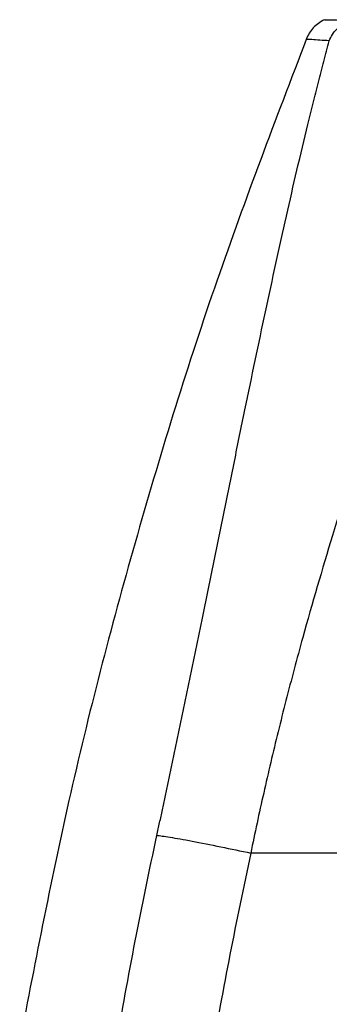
# Model space of a CAD drawing. Header units: millimetres. Extents: x 5 to 597, y 5 to 415.
# Tile 59 of 131: x 297.41 to 301.55, y 200.96 to 214.13. Entities that reach past the tile are written whole.
import ezdxf

# ---------------------------------------------------------------- set-up
doc = ezdxf.new("R2010")
doc.units = ezdxf.units.MM

msp = doc.modelspace()

# ---------------------------------------------------------------- linework, layer by layer
at = {"color": 7, "linetype": 'Continuous', "lineweight": 25}
msp.add_line((315.3273, 202.9829), (300.4958, 202.9829), dxfattribs=at)
for points, knots in [([(301.4775, 214.1309), (301.4249, 214.0983), (301.3196, 214.0329), (301.2631, 213.9227), (301.2349, 213.8676)], [0, 0, 0, 0, 0.5, 1, 1, 1, 1]), ([(301.4895, 214.1307), (301.4865, 214.1307), (301.4744, 214.131), (301.5451, 214.1295), (301.6357, 214.1271), (301.6582, 214.1265)], [0, 0, 0, 0, 0.2011727, 0.8012231, 1, 1, 1, 1]), ([(301.5456, 213.8482), (301.5688, 213.9067), (301.6042, 213.9629), (301.6942, 214.0573), (301.7485, 214.0952), (301.8056, 214.1208)], [0, 0, 0, 0, 0.5, 0.5, 1, 1, 1, 1]), ([(301.2379, 213.8666), (300.8289, 212.7966), (299.9952, 210.6161), (298.9556, 207.2497), (298.064, 203.8517), (297.6228, 201.5711), (297.4072, 200.4566)], [0, 0, 0, 0, 0.2459532, 0.5012411, 0.7562545, 1, 1, 1, 1]), ([(299.2414, 203.2204), (299.2536, 203.2771), (299.278, 203.3905), (299.3145, 203.5606), (299.3509, 203.7309), (299.3872, 203.9012), (299.4233, 204.0717), (299.4594, 204.2422), (299.4953, 204.4129), (299.5311, 204.5837), (299.5668, 204.7546), (299.6025, 204.9256), (299.638, 205.0967), (299.6735, 205.268), (299.7089, 205.4394), (299.7442, 205.6109), (299.7795, 205.7825), (299.8147, 205.9542), (299.8862, 206.3038), (299.9935, 206.83), (300.1355, 207.5286), (300.2771, 208.224), (300.4631, 209.1323), (300.6942, 210.2409), (300.9251, 211.3006), (301.114, 212.1252), (301.2331, 212.6248), (301.3291, 213.0139), (301.4004, 213.2958), (301.4724, 213.5745), (301.5212, 213.7569), (301.5456, 213.8482)], [0, 0, 0, 0, 0.0145416, 0.0290968, 0.0436677, 0.0582566, 0.0728656, 0.087497, 0.1021529, 0.1168356, 0.1315472, 0.1462899, 0.161066, 0.1758776, 0.1907268, 0.2056158, 0.2205469, 0.235522, 0.2505435, 0.3122073, 0.3743395, 0.4370789, 0.5005628, 0.6243969, 0.7504894, 0.8133556, 0.8772522, 0.9078565, 0.9385102, 0.9692218, 1, 1, 1, 1]), ([(304.0802, 213.8228), (304.0506, 213.7569), (303.9917, 213.6257), (303.9042, 213.4284), (303.8181, 213.2321), (303.7331, 213.0366), (303.6494, 212.842), (303.567, 212.6484), (303.4858, 212.4558), (303.4059, 212.2643), (303.3272, 212.0738), (303.2498, 211.8845), (303.1736, 211.6963), (303.0987, 211.5092), (302.8736, 210.9417), (302.5145, 209.9971), (302.0338, 208.6309), (301.591, 207.2603), (301.2762, 206.1841), (301.0754, 205.4439), (300.9659, 205.0245), (300.8615, 204.6087), (300.7622, 204.1968), (300.6682, 203.7887), (300.5791, 203.3847), (300.5235, 203.1162), (300.4958, 202.9829)], [0, 0, 0, 0, 0.0203644, 0.0405303, 0.0604977, 0.0802668, 0.0998374, 0.1192098, 0.138384, 0.1573601, 0.176138, 0.1947181, 0.2131002, 0.2312844, 0.249271, 0.3779501, 0.5008405, 0.6290094, 0.7501502, 0.7872657, 0.8239021, 0.8600621, 0.8957487, 0.9309651, 0.9657144, 1, 1, 1, 1]), ([(299.2414, 203.2204), (299.2788, 203.2167), (299.3373, 203.2086), (299.4969, 203.1824), (299.5981, 203.1644), (299.8301, 203.1204), (299.9606, 203.0947), (300.2285, 203.0399), (300.3655, 203.011), (300.4958, 202.9829)], [0, 0, 0, 0, 0.25, 0.25, 0.5, 0.5, 0.75, 0.75, 1, 1, 1, 1])]:
    msp.add_open_spline(points, degree=3, knots=knots, dxfattribs=at)
at = {"color": 8, "linetype": 'Continuous', "lineweight": 25}
msp.add_open_spline([(301.5456, 213.8482), (301.4596, 213.8542), (301.2878, 213.8663), (301.2178, 213.8685), (301.235, 213.8676), (301.2351, 213.8676)], degree=3, knots=[0, 0, 0, 0, 0.5001705, 0.9987256, 1, 1, 1, 1], dxfattribs=at)
at = {"color": 7, "linetype": 'Continuous', "lineweight": 25}
for points in [[(298.6926, 200.3901), (298.8554, 201.3357), (299.0383, 202.2796), (299.2414, 203.2204)], [(300.4958, 202.9829), (300.301, 202.0816), (300.1247, 201.1752), (299.9671, 200.2638)]]:
    msp.add_open_spline(points, degree=3, dxfattribs=at)

doc.saveas('drawing.dxf')
